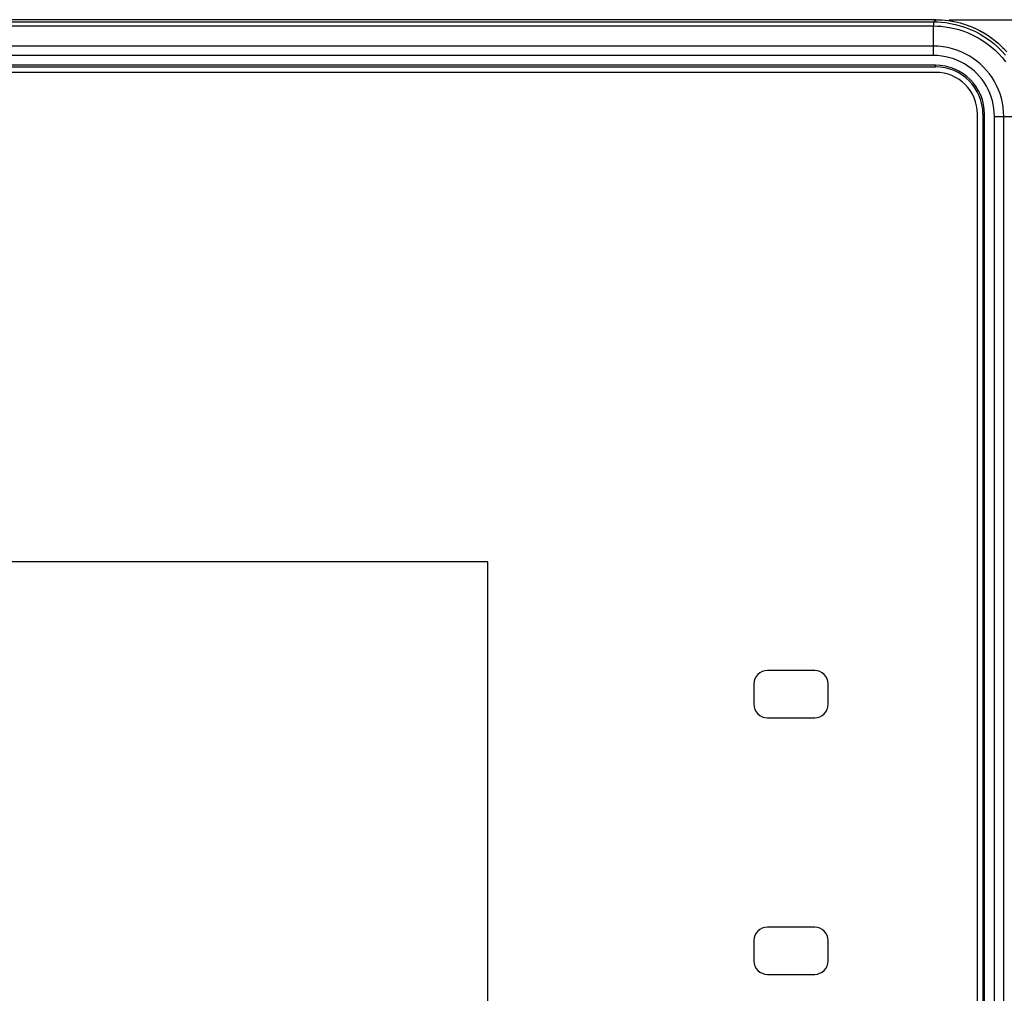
# Model space of a CAD drawing. Header units: millimetres. Extents: x 0 to 1682, y 0 to 1188.
# Tile 11 of 73: x 543 to 616, y 759 to 831. Entities that reach past the tile are written whole.
import ezdxf

# ---------------------------------------------------------------- set-up
doc = ezdxf.new("R2010")
doc.units = ezdxf.units.MM
doc.header["$LTSCALE"] = 92.51
doc.header["$PDMODE"] = 3
doc.header["$PDSIZE"] = 8
doc.layers.get('0').update_dxf_attribs({"linetype": 'CONTINUOUS'})
doc.layers.get('Defpoints').update_dxf_attribs({"linetype": 'CONTINUOUS'})
for name, color, linetype in [('2D-TOPRT1540_-DIM', 7, 'CONTINUOUS'), ('FR_SHEET-RT1540-SHAPE', 7, 'CONTINUOUS'), ('FRONT_CASE-RC15_-SHAPE', 7, 'CONTINUOUS'), ('GASKET-RT1550WD-SHAPE', 7, 'CONTINUOUS')]:
    doc.layers.add(name, color=color, linetype=linetype)
doc.styles.get("Standard").update_dxf_attribs({"font": 'GOTHIC.TTF'})
doc.dimstyles.new('DIMSTYLE_1', dxfattribs={"dimtxt": 7, "dimasz": 7, "dimexe": 1.5, "dimexo": 1, "dimgap": 0.875, "dimtad": 1, "dimdec": 0, "dimdsep": 46, "dimtxsty": 'Standard', "dimblk": '_FILLED', "dimcen": 0.09, "dimclrd": 2, "dimclre": 2, "dimclrt": 2, "dimadec": 5, "dimazin": 2, "dimtp": 0.8, "dimtm": 0.8, "dimtfac": 1, "dimtdec": 0, "dimtofl": 0, "dimtmove": 0, "dimatfit": 3, "dimldrblk": '_FILLED', "dimfxl": 1, "dimtolj": 1, "dimarcsym": 0})

# ---------------------------------------------------------------- blocks, each defined once
blk = doc.blocks.new('_FILLED')
at = {"color": 0, "linetype": 'ByBlock'}
blk.add_solid([(0, 0), (-1, 0.214), (-1, -0.214)], dxfattribs=at)
blk = doc.blocks.new('*D17')
at = {"layer": '2D-TOPRT1540_-DIM', "color": 2, "linetype": 'Continuous', "lineweight": -2, "transparency": 16777216}
for p, q in [((612.267, 830.977), (689.284, 830.977)), ((687.784, 537.577), (687.784, 823.977)), ((612.267, 530.577), (689.284, 530.577))]:
    blk.add_line(p, q, dxfattribs=at)
at = {"layer": 'Defpoints', "color": 0, "linetype": 'Continuous', "transparency": 16777216}
for p in [(611.267, 830.977), (687.784, 830.977), (611.267, 530.577)]:
    blk.add_point(p, dxfattribs=at)
at = {"layer": '2D-TOPRT1540_-DIM', "color": 2, "linetype": 'Continuous', "lineweight": -2, "transparency": 16777216, "xscale": 7, "yscale": 7, "zscale": 7}
for p, rotation in [((687.784, 830.977), 90), ((687.784, 530.577), 270)]:
    blk.add_blockref('_FILLED', p, dxfattribs=dict(at, rotation=rotation))
at = {"layer": '2D-TOPRT1540_-DIM', "color": 2, "linetype": 'Continuous', "transparency": 16777216, "insert": (677.575, 680.84), "char_height": 7, "attachment_point": 2, "rotation": 90, "line_spacing_factor": 0.9}
blk.add_mtext('\\A1;300', dxfattribs=at)

msp = doc.modelspace()

# ---------------------------------------------------------------- linework, layer by layer
at = {"layer": 'FR_SHEET-RT1540-SHAPE', "color": 7, "linetype": 'Continuous'}
for p, q in [((611.262574, 827.077414), (255.862574, 827.077414)), ((614.362574, 693.777414), (614.362574, 823.977414)), ((578.126574, 790.825414), (272.998574, 790.825414)), ((578.126574, 561.729414), (578.126574, 790.825414)), ((602.312574, 782.777414), (598.812574, 782.777414)), ((597.812574, 781.777414), (597.812574, 780.277414)), ((603.312574, 780.277414), (603.312574, 781.777414)), ((598.812574, 779.277414), (602.312574, 779.277414)), ((602.312574, 763.772414), (598.812574, 763.772414)), ((597.812574, 762.772414), (597.812574, 761.272414)), ((603.312574, 761.272414), (603.312574, 762.772414)), ((598.812574, 760.272414), (602.312574, 760.272414))]:
    msp.add_line(p, q, dxfattribs=at)
for centre, radius, start, end in [((611.262574, 823.977414), 3.1, 0, 90), ((598.812574, 781.777414), 1, 90, 180), ((602.312574, 781.777414), 1, 0, 90), ((598.812574, 780.277414), 1, 180, 270), ((602.312574, 780.277414), 1, 270, 0), ((598.812574, 762.772414), 1, 90, 180), ((602.312574, 762.772414), 1, 0, 90), ((598.812574, 761.272414), 1, 180, 270), ((602.312574, 761.272414), 1, 270, 0)]:
    msp.add_arc(centre, radius, start, end, dxfattribs=at)
at = {"layer": 'FRONT_CASE-RC15_-SHAPE', "color": 7, "linetype": 'Continuous'}
for p, q in [((611.266838, 830.977414), (255.85831, 830.977414)), ((611.106292, 830.816867), (611.266838, 830.977414)), ((256.018859, 830.816864), (611.106292, 830.816867)), ((256.032956, 830.512125), (611.092192, 830.512125)), ((611.092192, 829.023599), (611.092192, 830.512125)), ((611.092192, 829.023599), (256.032956, 829.023599)), ((611.092911, 828.32894), (611.092192, 829.023599)), ((611.092911, 828.32894), (256.032237, 828.32894)), ((611.262574, 827.597952), (255.862574, 827.597952)), ((255.862574, 827.477414), (611.262574, 827.477414)), ((611.262574, 827.477414), (611.262574, 827.597952)), ((614.762574, 823.977414), (614.762574, 693.777414)), ((614.762574, 823.977414), (614.883112, 823.977414)), ((614.883112, 693.777414), (614.883112, 823.977414)), ((615.6141, 537.747077), (615.6141, 823.807751)), ((615.6141, 823.807751), (616.308759, 823.807032)), ((616.308759, 537.747796), (616.308759, 823.807032)), ((616.308759, 823.807032), (617.797285, 823.807032))]:
    msp.add_line(p, q, dxfattribs=at)
for points in [[(611.266838, 830.977414), (611.725734, 830.962311), (612.180646, 830.917539), (612.632531, 830.842901), (613.078518, 830.738981), (613.516657, 830.606047), (613.945138, 830.444853), (614.362066, 830.255917), (614.765745, 830.040222), (615.154366, 829.798525), (615.526375, 829.532021), (615.880077, 829.241693), (616.214088, 828.928926), (616.526854, 828.594916)], [(611.095573, 830.816867), (611.100403, 830.808914), (611.102565, 830.79183), (611.101381, 830.765778), (611.098886, 830.731), (611.097105, 830.687809), (611.095385, 830.636607), (611.092192, 830.512125)], [(611.092192, 830.512115), (611.366802, 830.50649), (611.658721, 830.488145), (611.966669, 830.45487), (612.291078, 830.4041), (612.633778, 830.33256), (612.987996, 830.238619), (613.349792, 830.120748), (613.711676, 829.979437), (614.065759, 829.816904), (614.410836, 829.6335), (614.743387, 829.431106), (615.06356, 829.209809), (615.370769, 828.96995), (615.663638, 828.712533), (615.940984, 828.438589), (616.202017, 828.148884), (616.445991, 827.844198)], [(611.106289, 830.816864), (611.39156, 830.810934), (611.695446, 830.791788), (612.016899, 830.757013), (612.355889, 830.703916), (612.713736, 830.629141), (613.083538, 830.530985), (613.461181, 830.407862), (613.838858, 830.260282), (614.208351, 830.090581), (614.568425, 829.899105), (614.915436, 829.68782), (615.249526, 829.456808), (615.570096, 829.206431), (615.875699, 828.937734), (616.1651, 828.651796), (616.437481, 828.349419)], [(616.308759, 823.807032), (616.296964, 824.155365), (616.262621, 824.497409), (616.20708, 824.830273), (616.130781, 825.156513), (616.033205, 825.478666), (615.915053, 825.793922), (615.776886, 826.100749), (615.619276, 826.397964), (615.442874, 826.684337), (615.248424, 826.958709), (615.036717, 827.219951), (614.808637, 827.466999), (614.565143, 827.698806), (614.307167, 827.914497), (614.035555, 828.113299), (613.751772, 828.294128), (613.458413, 828.455522), (613.153417, 828.598589), (612.834626, 828.723516), (612.50378, 828.828563), (612.161033, 828.912577), (611.809635, 828.973768), (611.452938, 829.010954), (611.092192, 829.023599)], [(615.6141, 823.807751), (615.604093, 824.11078), (615.575444, 824.406923), (615.528057, 824.695624), (615.462222, 824.978557), (615.378023, 825.258037), (615.275986, 825.531579), (615.156462, 825.797802), (615.020053, 826.055717), (614.867232, 826.3042), (614.698735, 826.542286), (614.515169, 826.768925), (614.317389, 826.98325), (614.106158, 827.18428), (613.882355, 827.371309), (613.646657, 827.543574), (613.400436, 827.700269), (613.145939, 827.840165), (612.881228, 827.963766), (612.604584, 828.071736), (612.317587, 828.162365), (612.020255, 828.234547), (611.715548, 828.287132), (611.406805, 828.318406), (611.092911, 828.32894)]]:
    msp.add_lwpolyline(points, dxfattribs=at)
for radius in [3.620538, 3.5]:
    msp.add_arc((611.262574, 823.977414), radius, 0, 90, dxfattribs=at)
at = {"layer": 'GASKET-RT1550WD-SHAPE', "color": 7, "linetype": 'Continuous'}
msp.add_line((611.266838, 830.977414), (255.85831, 830.977414), dxfattribs=at)
msp.add_lwpolyline([(611.266838, 830.977414), (611.495825, 830.973684), (611.723974, 830.962527), (611.95144, 830.943919), (612.178376, 830.917837), (612.404834, 830.884273), (612.630455, 830.843281), (612.854777, 830.794932), (613.077338, 830.739297), (613.29773, 830.676445), (613.515757, 830.606444), (613.731278, 830.529361), (613.944151, 830.445262), (614.154216, 830.354222), (614.361239, 830.256348), (614.564971, 830.151756), (614.765161, 830.040559), (614.961567, 829.922876), (615.153988, 829.798838), (615.34223, 829.668578), (615.526101, 829.532231), (615.705409, 829.389933), (615.879967, 829.241842), (616.049589, 829.08812), (616.214087, 828.928927), (616.37328, 828.764428)], dxfattribs=at)

# ---------------------------------------------------------------- dimensions: what is measured, and where the dimension line sits
at = {"layer": '2D-TOPRT1540_-DIM', "color": 2, "linetype": 'Continuous'}
dim = msp.add_linear_dim(base=(687.78368, 830.977414), p1=(611.266838, 530.577414), p2=(611.266838, 830.977414), angle=90, dimstyle='DIMSTYLE_1', dxfattribs=at)
dim.commit()
dim.dimension.update_dxf_attribs({"geometry": '*D17', "text_midpoint": (687.78368, 680.840018), "dimtype": 160})

doc.saveas('drawing.dxf')
